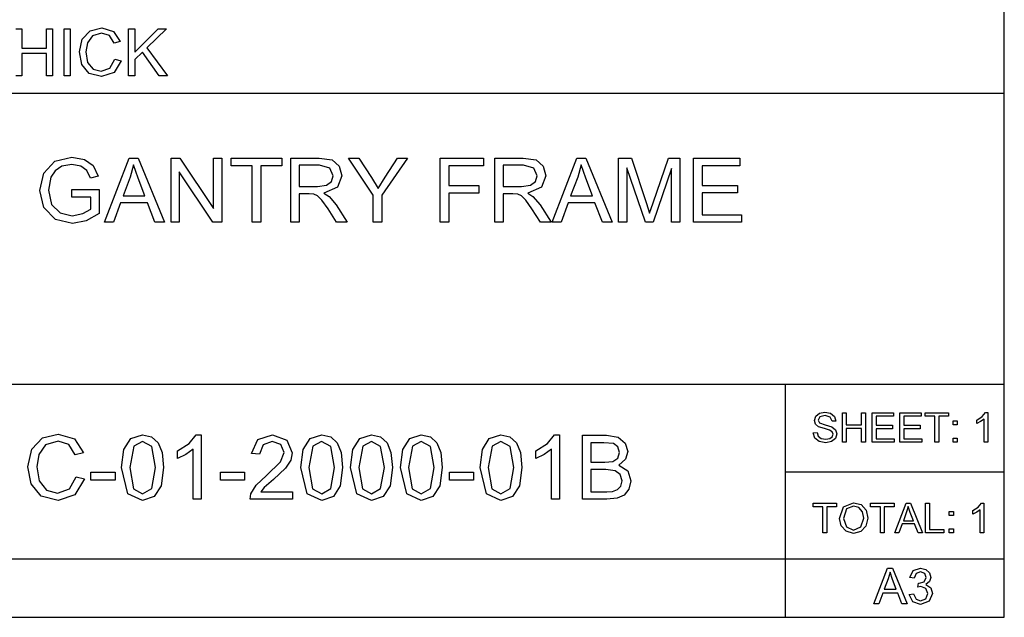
# Model space of a CAD drawing. Extents: x -1077 to 53, y -1488 to -1083.
# Tile 34 of 45: x -692 to -620, y -1424 to -1380. Entities that reach past the tile are written whole.
import ezdxf

# ---------------------------------------------------------------- set-up
doc = ezdxf.new("R2010")
doc.units = 0
doc.layers.add('Layer0', color=7, linetype='Continuous', true_color=0xffffff)
doc.layers.add('MTEXT', color=7, linetype='Continuous', true_color=0xffffff)

msp = doc.modelspace()

# ---------------------------------------------------------------- linework, layer by layer
at = {"layer": 'Layer0'}
for p, q in [((-619.56, -1385.814), (-619.56, -1379.814)), ((-619.56, -1385.814), (-711.56, -1385.814)), ((-619.56, -1407.064), (-619.56, -1385.814)), ((-635.56, -1407.064), (-711.56, -1407.064)), ((-619.56, -1407.064), (-635.56, -1407.064)), ((-635.56, -1413.439), (-635.56, -1407.064)), ((-619.56, -1413.439), (-619.56, -1407.064)), ((-635.56, -1413.439), (-619.56, -1413.439)), ((-635.56, -1419.814), (-635.56, -1413.439)), ((-619.56, -1419.814), (-619.56, -1413.439)), ((-635.56, -1419.814), (-711.56, -1419.814)), ((-619.56, -1419.814), (-635.56, -1419.814)), ((-635.56, -1424.064), (-635.56, -1419.814)), ((-619.56, -1424.064), (-619.56, -1419.814)), ((-711.56, -1424.064), (-635.56, -1424.064)), ((-635.56, -1424.064), (-619.56, -1424.064))]:
    msp.add_line(p, q, dxfattribs=at)
at = {"layer": 'MTEXT'}
for p, q in [((-691.798, -1381.075), (-691.342, -1381.075)), ((-691.342, -1381.075), (-691.342, -1382.488)), ((-689.553, -1382.488), (-689.553, -1381.075)), ((-689.553, -1381.075), (-689.098, -1381.075)), ((-689.098, -1381.075), (-689.098, -1384.517)), ((-688.262, -1384.517), (-688.262, -1381.075)), ((-688.262, -1381.075), (-687.807, -1381.075)), ((-687.807, -1381.075), (-687.807, -1384.517)), ((-686.93, -1381.832), (-686.346, -1381.224)), ((-686.346, -1381.224), (-685.511, -1381.017)), ((-685.511, -1381.017), (-684.643, -1381.28)), ((-684.643, -1381.28), (-684.152, -1382.019)), ((-683.551, -1384.517), (-683.551, -1381.075)), ((-683.551, -1381.075), (-683.096, -1381.075)), ((-683.096, -1381.075), (-683.096, -1382.782)), ((-683.096, -1382.782), (-681.387, -1381.075)), ((-680.769, -1381.075), (-682.213, -1382.47)), ((-681.387, -1381.075), (-680.769, -1381.075)), ((-687.136, -1382.77), (-686.93, -1381.832)), ((-686.184, -1381.596), (-686.558, -1382.107)), ((-685.521, -1381.406), (-686.184, -1381.596)), ((-684.948, -1381.578), (-685.521, -1381.406)), ((-684.6, -1382.125), (-684.948, -1381.578)), ((-684.152, -1382.019), (-684.6, -1382.125)), ((-691.342, -1382.488), (-689.553, -1382.488)), ((-686.954, -1383.693), (-687.136, -1382.77)), ((-686.558, -1382.107), (-686.666, -1382.768)), ((-686.666, -1382.768), (-686.538, -1383.534)), ((-682.532, -1382.775), (-683.096, -1383.324)), ((-681.307, -1384.517), (-682.532, -1382.775)), ((-682.213, -1382.47), (-680.706, -1384.517)), ((-689.553, -1382.895), (-691.342, -1382.895)), ((-691.342, -1382.895), (-691.342, -1384.517)), ((-689.553, -1384.517), (-689.553, -1382.895)), ((-684.908, -1383.965), (-684.549, -1383.31)), ((-684.093, -1383.425), (-684.609, -1384.281)), ((-684.549, -1383.31), (-684.093, -1383.425)), ((-683.096, -1383.324), (-683.096, -1384.517)), ((-686.423, -1384.349), (-686.954, -1383.693)), ((-686.538, -1383.534), (-686.14, -1384.024)), ((-686.14, -1384.024), (-685.556, -1384.186)), ((-685.556, -1384.186), (-684.908, -1383.965)), ((-691.342, -1384.517), (-691.798, -1384.517)), ((-689.098, -1384.517), (-689.553, -1384.517)), ((-687.807, -1384.517), (-688.262, -1384.517)), ((-685.518, -1384.575), (-686.423, -1384.349)), ((-684.609, -1384.281), (-685.518, -1384.575)), ((-683.096, -1384.517), (-683.551, -1384.517)), ((-680.706, -1384.517), (-681.307, -1384.517)), ((-688.928, -1390.739), (-687.692, -1390.452)), ((-687.692, -1390.452), (-686.774, -1390.616)), ((-686.774, -1390.616), (-686.13, -1391.074)), ((-685.306, -1395.214), (-683.508, -1390.531)), ((-683.508, -1390.531), (-682.84, -1390.531)), ((-682.84, -1390.531), (-680.924, -1395.214)), ((-680.435, -1395.214), (-680.435, -1390.531)), ((-680.435, -1390.531), (-679.8, -1390.531)), ((-679.8, -1390.531), (-677.34, -1394.208)), ((-677.34, -1394.208), (-677.34, -1390.531)), ((-677.34, -1390.531), (-676.746, -1390.531)), ((-676.746, -1390.531), (-676.746, -1395.214)), ((-676.056, -1391.084), (-676.056, -1390.531)), ((-676.056, -1390.531), (-672.344, -1390.531)), ((-672.344, -1390.531), (-672.344, -1391.084)), ((-671.699, -1395.214), (-671.699, -1390.531)), ((-671.699, -1390.531), (-669.623, -1390.531)), ((-669.623, -1390.531), (-668.671, -1390.658)), ((-668.671, -1390.658), (-668.15, -1391.103)), ((-665.665, -1393.23), (-667.47, -1390.531)), ((-667.47, -1390.531), (-666.716, -1390.531)), ((-666.716, -1390.531), (-665.793, -1391.943)), ((-663.177, -1390.531), (-665.046, -1393.23)), ((-664.806, -1391.908), (-663.899, -1390.531)), ((-663.899, -1390.531), (-663.177, -1390.531)), ((-660.772, -1395.214), (-660.772, -1390.531)), ((-660.772, -1390.531), (-657.613, -1390.531)), ((-657.613, -1390.531), (-657.613, -1391.084)), ((-656.798, -1395.214), (-656.798, -1390.531)), ((-656.798, -1390.531), (-654.722, -1390.531)), ((-654.722, -1390.531), (-653.77, -1390.658)), ((-653.77, -1390.658), (-653.25, -1391.103)), ((-652.598, -1395.214), (-650.8, -1390.531)), ((-650.8, -1390.531), (-650.132, -1390.531)), ((-650.132, -1390.531), (-648.216, -1395.214)), ((-647.74, -1395.214), (-647.74, -1390.531)), ((-647.74, -1390.531), (-646.807, -1390.531)), ((-646.807, -1390.531), (-645.699, -1393.847)), ((-645.226, -1393.789), (-644.105, -1390.531)), ((-644.105, -1390.531), (-643.271, -1390.531)), ((-643.271, -1390.531), (-643.271, -1395.214)), ((-642.259, -1395.214), (-642.259, -1390.531)), ((-642.259, -1390.531), (-638.873, -1390.531)), ((-638.873, -1390.531), (-638.873, -1391.084)), ((-689.751, -1391.619), (-688.928, -1390.739)), ((-688.424, -1391.111), (-688.924, -1391.451)), ((-687.689, -1390.982), (-688.424, -1391.111)), ((-687.044, -1391.105), (-687.689, -1390.982)), ((-686.597, -1391.432), (-687.044, -1391.105)), ((-686.13, -1391.074), (-685.776, -1391.841)), ((-683.189, -1391.023), (-683.441, -1391.918)), ((-682.856, -1391.994), (-683.189, -1391.023)), ((-674.513, -1391.084), (-676.056, -1391.084)), ((-674.513, -1395.214), (-674.513, -1391.084)), ((-672.344, -1391.084), (-673.894, -1391.084)), ((-673.894, -1391.084), (-673.894, -1395.214)), ((-669.597, -1391.049), (-671.08, -1391.049)), ((-671.08, -1391.049), (-671.08, -1392.598)), ((-668.836, -1391.263), (-669.597, -1391.049)), ((-668.594, -1391.809), (-668.836, -1391.263)), ((-668.15, -1391.103), (-667.956, -1391.809)), ((-657.613, -1391.084), (-660.152, -1391.084)), ((-660.152, -1391.084), (-660.152, -1392.534)), ((-654.697, -1391.049), (-656.179, -1391.049)), ((-656.179, -1391.049), (-656.179, -1392.598)), ((-653.935, -1391.263), (-654.697, -1391.049)), ((-653.694, -1391.809), (-653.935, -1391.263)), ((-653.25, -1391.103), (-653.055, -1391.809)), ((-650.48, -1391.023), (-650.733, -1391.918)), ((-650.148, -1391.994), (-650.48, -1391.023)), ((-645.788, -1395.214), (-647.142, -1391.228)), ((-647.142, -1391.228), (-647.142, -1395.214)), ((-643.868, -1391.295), (-645.229, -1395.214)), ((-643.868, -1395.214), (-643.868, -1391.295)), ((-638.873, -1391.084), (-641.639, -1391.084)), ((-641.639, -1391.084), (-641.639, -1392.518)), ((-690.037, -1392.895), (-689.751, -1391.619)), ((-689.219, -1391.914), (-689.398, -1392.857)), ((-688.924, -1391.451), (-689.219, -1391.914)), ((-686.335, -1391.994), (-686.597, -1391.432)), ((-685.776, -1391.841), (-686.335, -1391.994)), ((-683.441, -1391.918), (-683.955, -1393.291)), ((-682.368, -1393.291), (-682.856, -1391.994)), ((-677.382, -1395.214), (-679.841, -1391.534)), ((-679.841, -1391.534), (-679.841, -1395.214)), ((-668.719, -1392.229), (-668.594, -1391.809)), ((-667.956, -1391.809), (-668.278, -1392.649)), ((-665.793, -1391.943), (-665.317, -1392.735)), ((-665.317, -1392.735), (-664.806, -1391.908)), ((-653.818, -1392.229), (-653.694, -1391.809)), ((-653.055, -1391.809), (-653.377, -1392.649)), ((-650.733, -1391.918), (-651.247, -1393.291)), ((-649.659, -1393.291), (-650.148, -1391.994)), ((-687.689, -1392.828), (-685.706, -1392.825)), ((-687.689, -1393.377), (-687.689, -1392.828)), ((-685.706, -1392.825), (-685.706, -1394.562)), ((-671.08, -1392.598), (-669.748, -1392.598)), ((-669.748, -1392.598), (-669.083, -1392.51)), ((-668.278, -1392.649), (-669.275, -1393.084)), ((-669.083, -1392.51), (-668.719, -1392.229)), ((-660.152, -1392.534), (-657.955, -1392.534)), ((-657.955, -1392.534), (-657.955, -1393.087)), ((-656.179, -1392.598), (-654.847, -1392.598)), ((-654.847, -1392.598), (-654.182, -1392.51)), ((-653.377, -1392.649), (-654.374, -1393.084)), ((-654.182, -1392.51), (-653.818, -1392.229)), ((-641.639, -1392.518), (-639.048, -1392.518)), ((-639.048, -1392.518), (-639.048, -1393.068)), ((-689.749, -1394.144), (-690.037, -1392.895)), ((-689.398, -1392.857), (-689.182, -1393.904)), ((-686.312, -1393.377), (-687.689, -1393.377)), ((-686.312, -1394.249), (-686.312, -1393.377)), ((-683.955, -1393.291), (-682.368, -1393.291)), ((-670.361, -1393.135), (-671.08, -1393.135)), ((-671.08, -1393.135), (-671.08, -1395.214)), ((-670.016, -1393.157), (-670.361, -1393.135)), ((-669.733, -1393.282), (-670.016, -1393.157)), ((-669.419, -1393.595), (-669.733, -1393.282)), ((-669.275, -1393.084), (-668.901, -1393.317)), ((-668.901, -1393.317), (-668.387, -1393.94)), ((-665.665, -1395.214), (-665.665, -1393.23)), ((-665.046, -1393.23), (-665.046, -1395.214)), ((-657.955, -1393.087), (-660.152, -1393.087)), ((-660.152, -1393.087), (-660.152, -1395.214)), ((-655.46, -1393.135), (-656.179, -1393.135)), ((-656.179, -1393.135), (-656.179, -1395.214)), ((-655.115, -1393.157), (-655.46, -1393.135)), ((-654.832, -1393.282), (-655.115, -1393.157)), ((-654.518, -1393.595), (-654.832, -1393.282)), ((-654.374, -1393.084), (-654, -1393.317)), ((-654, -1393.317), (-653.486, -1393.94)), ((-651.247, -1393.291), (-649.659, -1393.291)), ((-639.048, -1393.068), (-641.639, -1393.068)), ((-641.639, -1393.068), (-641.639, -1394.661)), ((-688.898, -1394.998), (-689.749, -1394.144)), ((-689.182, -1393.904), (-688.555, -1394.531)), ((-686.894, -1394.58), (-686.312, -1394.249)), ((-684.134, -1393.796), (-684.648, -1395.214)), ((-682.176, -1393.796), (-684.134, -1393.796)), ((-681.63, -1395.214), (-682.176, -1393.796)), ((-668.971, -1394.24), (-669.419, -1393.595)), ((-668.352, -1395.214), (-668.971, -1394.24)), ((-668.387, -1393.94), (-667.572, -1395.214)), ((-654.071, -1394.24), (-654.518, -1393.595)), ((-653.451, -1395.214), (-654.071, -1394.24)), ((-653.486, -1393.94), (-652.672, -1395.214)), ((-651.426, -1393.796), (-651.94, -1395.214)), ((-649.468, -1393.796), (-651.426, -1393.796)), ((-648.922, -1395.214), (-649.468, -1393.796)), ((-645.699, -1393.847), (-645.475, -1394.54)), ((-645.475, -1394.54), (-645.226, -1393.789)), ((-687.644, -1395.294), (-688.898, -1394.998)), ((-688.555, -1394.531), (-687.68, -1394.735)), ((-687.68, -1394.735), (-686.894, -1394.58)), ((-685.706, -1394.562), (-686.648, -1395.11)), ((-641.639, -1394.661), (-638.764, -1394.661)), ((-638.764, -1394.661), (-638.764, -1395.214)), ((-686.648, -1395.11), (-687.644, -1395.294)), ((-684.648, -1395.214), (-685.306, -1395.214)), ((-680.924, -1395.214), (-681.63, -1395.214)), ((-679.841, -1395.214), (-680.435, -1395.214)), ((-676.746, -1395.214), (-677.382, -1395.214)), ((-673.894, -1395.214), (-674.513, -1395.214)), ((-671.08, -1395.214), (-671.699, -1395.214)), ((-667.572, -1395.214), (-668.352, -1395.214)), ((-665.046, -1395.214), (-665.665, -1395.214)), ((-660.152, -1395.214), (-660.772, -1395.214)), ((-656.179, -1395.214), (-656.798, -1395.214)), ((-652.672, -1395.214), (-653.451, -1395.214)), ((-651.94, -1395.214), (-652.598, -1395.214)), ((-648.216, -1395.214), (-648.922, -1395.214)), ((-647.142, -1395.214), (-647.74, -1395.214)), ((-645.229, -1395.214), (-645.788, -1395.214)), ((-643.271, -1395.214), (-643.868, -1395.214)), ((-638.764, -1395.214), (-642.259, -1395.214)), ((-633.433, -1409.679), (-633.34, -1409.373)), ((-633.34, -1409.373), (-633.069, -1409.157)), ((-633.069, -1409.157), (-632.672, -1409.083)), ((-632.66, -1409.335), (-633.039, -1409.43)), ((-632.672, -1409.083), (-632.248, -1409.16)), ((-632.283, -1409.44), (-632.66, -1409.335)), ((-632.248, -1409.16), (-631.965, -1409.388)), ((-631.965, -1409.388), (-631.859, -1409.729)), ((-631.394, -1411.283), (-631.394, -1409.12)), ((-631.394, -1409.12), (-631.108, -1409.12)), ((-631.108, -1409.12), (-631.108, -1410.008)), ((-629.984, -1410.008), (-629.984, -1409.12)), ((-629.984, -1409.12), (-629.697, -1409.12)), ((-629.697, -1409.12), (-629.697, -1411.283)), ((-629.215, -1411.283), (-629.215, -1409.12)), ((-629.215, -1409.12), (-627.651, -1409.12)), ((-627.651, -1409.375), (-628.929, -1409.375)), ((-628.929, -1409.375), (-628.929, -1410.037)), ((-627.651, -1409.12), (-627.651, -1409.375)), ((-627.199, -1411.283), (-627.199, -1409.12)), ((-627.199, -1409.12), (-625.635, -1409.12)), ((-625.635, -1409.375), (-626.913, -1409.375)), ((-626.913, -1409.375), (-626.913, -1410.037)), ((-625.635, -1409.12), (-625.635, -1409.375)), ((-625.352, -1409.375), (-625.352, -1409.12)), ((-625.352, -1409.12), (-623.637, -1409.12)), ((-624.639, -1409.375), (-625.352, -1409.375)), ((-624.639, -1411.283), (-624.639, -1409.375)), ((-623.637, -1409.375), (-624.353, -1409.375)), ((-624.353, -1409.375), (-624.353, -1411.283)), ((-623.637, -1409.12), (-623.637, -1409.375)), ((-621.179, -1409.4), (-620.943, -1409.111)), ((-620.943, -1409.111), (-620.772, -1409.111)), ((-620.772, -1409.111), (-620.772, -1411.283)), ((-633.357, -1409.948), (-633.433, -1409.679)), ((-633.127, -1410.15), (-633.357, -1409.948)), ((-633.039, -1409.43), (-633.158, -1409.66)), ((-633.158, -1409.66), (-633.073, -1409.852)), ((-633.073, -1409.852), (-632.642, -1410.006)), ((-632.642, -1410.006), (-632.163, -1410.144)), ((-632.134, -1409.75), (-632.283, -1409.44)), ((-631.859, -1409.729), (-632.134, -1409.75)), ((-631.108, -1410.008), (-629.984, -1410.008)), ((-628.929, -1410.037), (-627.732, -1410.037)), ((-627.732, -1410.037), (-627.732, -1410.291)), ((-626.913, -1410.037), (-625.716, -1410.037)), ((-625.716, -1410.037), (-625.716, -1410.291)), ((-623.304, -1410.018), (-623.304, -1409.716)), ((-623.304, -1409.716), (-623.002, -1409.716)), ((-623.002, -1410.018), (-623.304, -1410.018)), ((-623.002, -1409.716), (-623.002, -1410.018)), ((-621.569, -1409.654), (-621.179, -1409.4)), ((-621.569, -1409.911), (-621.569, -1409.654)), ((-621.289, -1409.773), (-621.569, -1409.911)), ((-621.038, -1409.59), (-621.289, -1409.773)), ((-621.038, -1411.283), (-621.038, -1409.59)), ((-689.827, -1410.964), (-688.692, -1410.681)), ((-688.692, -1410.681), (-687.51, -1411.039)), ((-683.375, -1411.016), (-682.527, -1410.742)), ((-682.527, -1410.742), (-681.866, -1410.893)), ((-679.132, -1411.368), (-678.621, -1410.742)), ((-678.621, -1410.742), (-678.25, -1410.742)), ((-678.25, -1410.742), (-678.25, -1415.444)), ((-674.107, -1411.088), (-673.044, -1410.742)), ((-673.044, -1410.742), (-671.977, -1411.115)), ((-670.282, -1411.016), (-669.434, -1410.742)), ((-669.434, -1410.742), (-668.773, -1410.893)), ((-666.644, -1411.016), (-665.796, -1410.742)), ((-665.796, -1410.742), (-665.135, -1410.893)), ((-663.006, -1411.016), (-662.158, -1410.742)), ((-662.158, -1410.742), (-661.497, -1410.893)), ((-657.19, -1411.016), (-656.341, -1410.742)), ((-656.341, -1410.742), (-655.68, -1410.893)), ((-652.946, -1411.368), (-652.435, -1410.742)), ((-652.435, -1410.742), (-652.064, -1410.742)), ((-652.064, -1410.742), (-652.064, -1415.444)), ((-650.384, -1415.444), (-650.384, -1410.761)), ((-650.384, -1410.761), (-648.628, -1410.761)), ((-648.628, -1410.761), (-647.767, -1410.903)), ((-633.516, -1410.588), (-633.246, -1410.564)), ((-633.397, -1410.977), (-633.516, -1410.588)), ((-633.246, -1410.564), (-633.157, -1410.831)), ((-633.157, -1410.831), (-632.939, -1410.999)), ((-632.709, -1410.285), (-633.127, -1410.15)), ((-632.324, -1410.39), (-632.709, -1410.285)), ((-632.129, -1410.518), (-632.324, -1410.39)), ((-632.163, -1410.144), (-631.884, -1410.364)), ((-632.131, -1410.881), (-632.07, -1410.696)), ((-632.07, -1410.696), (-632.129, -1410.518)), ((-631.794, -1410.672), (-631.893, -1410.997)), ((-631.884, -1410.364), (-631.794, -1410.672)), ((-629.984, -1410.263), (-631.108, -1410.263)), ((-631.108, -1410.263), (-631.108, -1411.283)), ((-629.984, -1411.283), (-629.984, -1410.263)), ((-627.732, -1410.291), (-628.929, -1410.291)), ((-628.929, -1410.291), (-628.929, -1411.028)), ((-625.716, -1410.291), (-626.913, -1410.291)), ((-626.913, -1410.291), (-626.913, -1411.028)), ((-690.623, -1411.791), (-689.827, -1410.964)), ((-689.607, -1411.47), (-690.117, -1412.165)), ((-688.705, -1411.211), (-689.607, -1411.47)), ((-687.925, -1411.444), (-688.705, -1411.211)), ((-687.453, -1412.189), (-687.925, -1411.444)), ((-687.51, -1411.039), (-686.843, -1412.045)), ((-683.883, -1411.797), (-683.375, -1411.016)), ((-682.534, -1411.218), (-683.166, -1411.553)), ((-681.861, -1411.598), (-682.534, -1411.218)), ((-681.866, -1410.893), (-681.396, -1411.331)), ((-681.396, -1411.331), (-681.106, -1412.027)), ((-679.975, -1411.917), (-679.132, -1411.368)), ((-674.564, -1412.096), (-674.107, -1411.088)), ((-673.721, -1411.467), (-673.973, -1412.157)), ((-673.057, -1411.218), (-673.721, -1411.467)), ((-672.419, -1411.452), (-673.057, -1411.218)), ((-672.175, -1412.029), (-672.419, -1411.452)), ((-671.977, -1411.115), (-671.584, -1412.042)), ((-670.79, -1411.797), (-670.282, -1411.016)), ((-669.441, -1411.218), (-670.073, -1411.553)), ((-668.768, -1411.598), (-669.441, -1411.218)), ((-668.773, -1410.893), (-668.304, -1411.331)), ((-668.304, -1411.331), (-668.013, -1412.027)), ((-667.152, -1411.797), (-666.644, -1411.016)), ((-665.803, -1411.218), (-666.435, -1411.553)), ((-665.13, -1411.598), (-665.803, -1411.218)), ((-665.135, -1410.893), (-664.665, -1411.331)), ((-664.665, -1411.331), (-664.375, -1412.027)), ((-663.514, -1411.797), (-663.006, -1411.016)), ((-662.164, -1411.218), (-662.797, -1411.553)), ((-661.492, -1411.598), (-662.164, -1411.218)), ((-661.497, -1410.893), (-661.027, -1411.331)), ((-661.027, -1411.331), (-660.737, -1412.027)), ((-657.697, -1411.797), (-657.19, -1411.016)), ((-656.348, -1411.218), (-656.98, -1411.553)), ((-655.675, -1411.598), (-656.348, -1411.218)), ((-655.68, -1410.893), (-655.211, -1411.331)), ((-655.211, -1411.331), (-654.92, -1412.027)), ((-653.789, -1411.917), (-652.946, -1411.368)), ((-648.829, -1411.314), (-649.765, -1411.314)), ((-649.765, -1411.314), (-649.765, -1412.729)), ((-648.116, -1411.379), (-648.829, -1411.314)), ((-647.797, -1411.622), (-648.116, -1411.379)), ((-647.767, -1410.903), (-647.259, -1411.341)), ((-647.259, -1411.341), (-647.075, -1411.959)), ((-633.086, -1411.234), (-633.397, -1410.977)), ((-632.594, -1411.32), (-633.086, -1411.234)), ((-632.939, -1410.999), (-632.607, -1411.063)), ((-632.607, -1411.063), (-632.318, -1411.014)), ((-632.177, -1411.235), (-632.594, -1411.32)), ((-632.318, -1411.014), (-632.131, -1410.881)), ((-631.893, -1410.997), (-632.177, -1411.235)), ((-631.108, -1411.283), (-631.394, -1411.283)), ((-629.697, -1411.283), (-629.984, -1411.283)), ((-627.601, -1411.283), (-629.215, -1411.283)), ((-628.929, -1411.028), (-627.601, -1411.028)), ((-627.601, -1411.028), (-627.601, -1411.283)), ((-625.585, -1411.283), (-627.199, -1411.283)), ((-626.913, -1411.028), (-625.585, -1411.028)), ((-625.585, -1411.028), (-625.585, -1411.283)), ((-624.353, -1411.283), (-624.639, -1411.283)), ((-623.304, -1411.283), (-623.304, -1410.98)), ((-623.304, -1410.98), (-623.002, -1410.98)), ((-623.002, -1411.283), (-623.304, -1411.283)), ((-623.002, -1410.98), (-623.002, -1411.283)), ((-620.772, -1411.283), (-621.038, -1411.283)), ((-690.902, -1413.067), (-690.623, -1411.791)), ((-690.117, -1412.165), (-690.263, -1413.064)), ((-686.843, -1412.045), (-687.453, -1412.189)), ((-684.054, -1413.134), (-683.883, -1411.797)), ((-683.166, -1411.553), (-683.463, -1413.134)), ((-681.591, -1413.134), (-681.861, -1411.598)), ((-681.106, -1412.027), (-681, -1413.134)), ((-679.975, -1412.473), (-679.975, -1411.917)), ((-679.37, -1412.176), (-679.975, -1412.473)), ((-678.825, -1411.78), (-679.37, -1412.176)), ((-678.825, -1415.444), (-678.825, -1411.78)), ((-673.973, -1412.157), (-674.564, -1412.096)), ((-672.443, -1412.721), (-672.175, -1412.029)), ((-671.584, -1412.042), (-671.699, -1412.594)), ((-670.961, -1413.134), (-670.79, -1411.797)), ((-670.073, -1411.553), (-670.37, -1413.134)), ((-668.498, -1413.134), (-668.768, -1411.598)), ((-668.013, -1412.027), (-667.908, -1413.134)), ((-667.323, -1413.134), (-667.152, -1411.797)), ((-666.435, -1411.553), (-666.732, -1413.134)), ((-664.86, -1413.134), (-665.13, -1411.598)), ((-664.375, -1412.027), (-664.269, -1413.134)), ((-663.685, -1413.134), (-663.514, -1411.797)), ((-662.797, -1411.553), (-663.094, -1413.134)), ((-661.222, -1413.134), (-661.492, -1411.598)), ((-660.737, -1412.027), (-660.631, -1413.134)), ((-657.868, -1413.134), (-657.697, -1411.797)), ((-656.98, -1411.553), (-657.277, -1413.134)), ((-655.406, -1413.134), (-655.675, -1411.598)), ((-654.92, -1412.027), (-654.815, -1413.134)), ((-653.789, -1412.473), (-653.789, -1411.917)), ((-653.184, -1412.176), (-653.789, -1412.473)), ((-652.639, -1411.78), (-653.184, -1412.176)), ((-652.639, -1415.444), (-652.639, -1411.78)), ((-647.805, -1412.441), (-647.685, -1412.032)), ((-647.685, -1412.032), (-647.797, -1411.622)), ((-647.075, -1411.959), (-647.238, -1412.524)), ((-673.475, -1413.712), (-672.443, -1412.721)), ((-671.699, -1412.594), (-672.081, -1413.166)), ((-649.765, -1412.729), (-648.752, -1412.729)), ((-648.752, -1412.729), (-648.161, -1412.674)), ((-648.161, -1412.674), (-647.805, -1412.441)), ((-647.238, -1412.524), (-647.73, -1412.952)), ((-647.73, -1412.952), (-647.077, -1413.377)), ((-690.655, -1414.322), (-690.902, -1413.067)), ((-690.263, -1413.064), (-690.089, -1414.107)), ((-686.296, -1414.038), (-686.296, -1413.46)), ((-686.296, -1413.46), (-684.53, -1413.46)), ((-684.53, -1413.46), (-684.53, -1414.038)), ((-683.591, -1415.038), (-684.054, -1413.134)), ((-683.463, -1413.134), (-683.193, -1414.669)), ((-681.861, -1414.667), (-681.591, -1413.134)), ((-681, -1413.134), (-681.17, -1414.465)), ((-676.842, -1414.038), (-676.842, -1413.46)), ((-676.842, -1413.46), (-675.075, -1413.46)), ((-675.075, -1413.46), (-675.075, -1414.038)), ((-672.081, -1413.166), (-672.967, -1413.99)), ((-670.498, -1415.038), (-670.961, -1413.134)), ((-670.37, -1413.134), (-670.1, -1414.669)), ((-668.768, -1414.667), (-668.498, -1413.134)), ((-667.908, -1413.134), (-668.077, -1414.465)), ((-666.86, -1415.038), (-667.323, -1413.134)), ((-666.732, -1413.134), (-666.462, -1414.669)), ((-665.13, -1414.667), (-664.86, -1413.134)), ((-664.269, -1413.134), (-664.439, -1414.465)), ((-663.222, -1415.038), (-663.685, -1413.134)), ((-663.094, -1413.134), (-662.824, -1414.669)), ((-661.492, -1414.667), (-661.222, -1413.134)), ((-660.631, -1413.134), (-660.801, -1414.465)), ((-660.111, -1414.038), (-660.111, -1413.46)), ((-660.111, -1413.46), (-658.344, -1413.46)), ((-658.344, -1413.46), (-658.344, -1414.038)), ((-657.405, -1415.038), (-657.868, -1413.134)), ((-657.277, -1413.134), (-657.007, -1414.669)), ((-655.675, -1414.667), (-655.406, -1413.134)), ((-654.815, -1413.134), (-654.984, -1414.465)), ((-648.682, -1413.281), (-649.765, -1413.281)), ((-649.765, -1413.281), (-649.765, -1414.891)), ((-647.997, -1413.359), (-648.682, -1413.281)), ((-647.625, -1413.631), (-647.997, -1413.359)), ((-647.49, -1414.086), (-647.625, -1413.631)), ((-647.077, -1413.377), (-646.848, -1414.086)), ((-689.933, -1415.215), (-690.655, -1414.322)), ((-690.089, -1414.107), (-689.548, -1414.773)), ((-687.871, -1414.693), (-687.382, -1413.802)), ((-686.763, -1413.958), (-687.464, -1415.123)), ((-687.382, -1413.802), (-686.763, -1413.958)), ((-684.53, -1414.038), (-686.296, -1414.038)), ((-675.075, -1414.038), (-676.842, -1414.038)), ((-674.606, -1415.044), (-674.227, -1414.421)), ((-674.227, -1414.421), (-673.475, -1413.712)), ((-672.967, -1413.99), (-673.631, -1414.58)), ((-658.344, -1414.038), (-660.111, -1414.038)), ((-647.583, -1414.481), (-647.49, -1414.086)), ((-646.848, -1414.086), (-646.987, -1414.698)), ((-689.548, -1414.773), (-688.753, -1414.993)), ((-688.753, -1414.993), (-687.871, -1414.693)), ((-687.464, -1415.123), (-688.702, -1415.523)), ((-682.527, -1415.523), (-683.591, -1415.038)), ((-683.193, -1414.669), (-682.527, -1415.051)), ((-682.527, -1415.051), (-681.861, -1414.667)), ((-681.17, -1414.465), (-681.676, -1415.247)), ((-674.673, -1415.444), (-674.606, -1415.044)), ((-673.631, -1414.58), (-673.874, -1414.891)), ((-673.874, -1414.891), (-671.578, -1414.891)), ((-671.578, -1414.891), (-671.578, -1415.444)), ((-669.434, -1415.523), (-670.498, -1415.038)), ((-670.1, -1414.669), (-669.434, -1415.051)), ((-669.434, -1415.051), (-668.768, -1414.667)), ((-668.077, -1414.465), (-668.583, -1415.247)), ((-665.796, -1415.523), (-666.86, -1415.038)), ((-666.462, -1414.669), (-665.796, -1415.051)), ((-665.796, -1415.051), (-665.13, -1414.667)), ((-664.439, -1414.465), (-664.945, -1415.247)), ((-662.158, -1415.523), (-663.222, -1415.038)), ((-662.824, -1414.669), (-662.158, -1415.051)), ((-662.158, -1415.051), (-661.492, -1414.667)), ((-660.801, -1414.465), (-661.307, -1415.247)), ((-656.341, -1415.523), (-657.405, -1415.038)), ((-657.007, -1414.669), (-656.341, -1415.051)), ((-656.341, -1415.051), (-655.675, -1414.667)), ((-654.984, -1414.465), (-655.49, -1415.247)), ((-649.765, -1414.891), (-648.599, -1414.891)), ((-648.599, -1414.891), (-648.177, -1414.869)), ((-648.177, -1414.869), (-647.819, -1414.741)), ((-647.331, -1415.134), (-647.843, -1415.365)), ((-647.819, -1414.741), (-647.583, -1414.481)), ((-646.987, -1414.698), (-647.331, -1415.134)), ((-688.702, -1415.523), (-689.933, -1415.215)), ((-681.676, -1415.247), (-682.527, -1415.523)), ((-678.25, -1415.444), (-678.825, -1415.444)), ((-671.578, -1415.444), (-674.673, -1415.444)), ((-668.583, -1415.247), (-669.434, -1415.523)), ((-664.945, -1415.247), (-665.796, -1415.523)), ((-661.307, -1415.247), (-662.158, -1415.523)), ((-655.49, -1415.247), (-656.341, -1415.523)), ((-652.064, -1415.444), (-652.639, -1415.444)), ((-648.599, -1415.444), (-650.384, -1415.444)), ((-647.843, -1415.365), (-648.599, -1415.444)), ((-633.527, -1415.988), (-633.527, -1415.733)), ((-633.527, -1415.733), (-631.813, -1415.733)), ((-631.813, -1415.733), (-631.813, -1415.988)), ((-631.317, -1415.999), (-630.57, -1415.694)), ((-630.57, -1415.694), (-630.03, -1415.837)), ((-630.03, -1415.837), (-629.663, -1416.237)), ((-629.331, -1415.988), (-629.331, -1415.733)), ((-629.331, -1415.733), (-627.616, -1415.733)), ((-627.616, -1415.733), (-627.616, -1415.988)), ((-627.56, -1417.896), (-626.729, -1415.733)), ((-626.729, -1415.733), (-626.421, -1415.733)), ((-626.421, -1415.733), (-625.536, -1417.896)), ((-625.319, -1417.896), (-625.319, -1415.733)), ((-625.319, -1415.733), (-625.033, -1415.733)), ((-625.033, -1415.733), (-625.033, -1417.641)), ((-621.462, -1416.013), (-621.226, -1415.724)), ((-621.226, -1415.724), (-621.055, -1415.724)), ((-621.055, -1415.724), (-621.055, -1417.896)), ((-632.814, -1415.988), (-633.527, -1415.988)), ((-632.814, -1417.896), (-632.814, -1415.988)), ((-631.813, -1415.988), (-632.528, -1415.988)), ((-632.528, -1415.988), (-632.528, -1417.896)), ((-631.606, -1416.842), (-631.317, -1415.999)), ((-631.092, -1416.149), (-631.311, -1416.847)), ((-630.569, -1415.941), (-631.092, -1416.149)), ((-630.183, -1416.049), (-630.569, -1415.941)), ((-629.922, -1416.355), (-630.183, -1416.049)), ((-629.832, -1416.816), (-629.922, -1416.355)), ((-629.663, -1416.237), (-629.537, -1416.817)), ((-628.618, -1415.988), (-629.331, -1415.988)), ((-628.618, -1417.896), (-628.618, -1415.988)), ((-627.616, -1415.988), (-628.332, -1415.988)), ((-628.332, -1415.988), (-628.332, -1417.896)), ((-626.698, -1416.373), (-626.936, -1417.008)), ((-626.582, -1415.96), (-626.698, -1416.373)), ((-626.428, -1416.408), (-626.582, -1415.96)), ((-626.203, -1417.008), (-626.428, -1416.408)), ((-623.587, -1416.631), (-623.587, -1416.329)), ((-623.587, -1416.329), (-623.284, -1416.329)), ((-623.284, -1416.329), (-623.284, -1416.631)), ((-621.851, -1416.267), (-621.462, -1416.013)), ((-621.851, -1416.524), (-621.851, -1416.267)), ((-621.572, -1416.386), (-621.851, -1416.524)), ((-621.32, -1416.203), (-621.572, -1416.386)), ((-621.32, -1417.896), (-621.32, -1416.203)), ((-631.482, -1417.382), (-631.606, -1416.842)), ((-631.311, -1416.847), (-631.101, -1417.463)), ((-630.041, -1417.46), (-629.832, -1416.816)), ((-629.537, -1416.817), (-629.67, -1417.406)), ((-627.019, -1417.241), (-627.256, -1417.896)), ((-626.114, -1417.241), (-627.019, -1417.241)), ((-626.936, -1417.008), (-626.203, -1417.008)), ((-625.862, -1417.896), (-626.114, -1417.241)), ((-623.284, -1416.631), (-623.587, -1416.631)), ((-632.528, -1417.896), (-632.814, -1417.896)), ((-631.118, -1417.785), (-631.482, -1417.382)), ((-630.572, -1417.933), (-631.118, -1417.785)), ((-631.101, -1417.463), (-630.573, -1417.688)), ((-630.573, -1417.688), (-630.041, -1417.46)), ((-630.046, -1417.799), (-630.572, -1417.933)), ((-629.67, -1417.406), (-630.046, -1417.799)), ((-628.332, -1417.896), (-628.618, -1417.896)), ((-627.256, -1417.896), (-627.56, -1417.896)), ((-625.536, -1417.896), (-625.862, -1417.896)), ((-623.967, -1417.896), (-625.319, -1417.896)), ((-625.033, -1417.641), (-623.967, -1417.641)), ((-623.967, -1417.641), (-623.967, -1417.896)), ((-623.587, -1417.896), (-623.587, -1417.593)), ((-623.587, -1417.593), (-623.284, -1417.593)), ((-623.284, -1417.896), (-623.587, -1417.896)), ((-623.284, -1417.593), (-623.284, -1417.896)), ((-621.055, -1417.896), (-621.32, -1417.896)), ((-629.088, -1423.089), (-628.089, -1420.487)), ((-628.089, -1420.487), (-627.718, -1420.487)), ((-627.911, -1420.761), (-628.051, -1421.257)), ((-627.727, -1421.3), (-627.911, -1420.761)), ((-627.718, -1420.487), (-626.653, -1423.089)), ((-626.474, -1421.151), (-626.208, -1420.653)), ((-626.208, -1420.653), (-625.691, -1420.477)), ((-625.995, -1420.856), (-626.154, -1421.208)), ((-625.684, -1420.739), (-625.995, -1420.856)), ((-625.691, -1420.477), (-625.299, -1420.568)), ((-625.377, -1420.855), (-625.684, -1420.739)), ((-625.258, -1421.146), (-625.377, -1420.855)), ((-625.299, -1420.568), (-625.025, -1420.817)), ((-625.025, -1420.817), (-624.93, -1421.153)), ((-628.051, -1421.257), (-628.337, -1422.021)), ((-627.455, -1422.021), (-627.727, -1421.3)), ((-626.154, -1421.208), (-626.474, -1421.151)), ((-625.876, -1421.857), (-625.84, -1421.577)), ((-625.84, -1421.577), (-625.789, -1421.58)), ((-625.789, -1421.58), (-625.422, -1421.474)), ((-625.422, -1421.474), (-625.258, -1421.146)), ((-625.02, -1421.46), (-625.288, -1421.68)), ((-624.93, -1421.153), (-625.02, -1421.46)), ((-628.436, -1422.301), (-628.722, -1423.089)), ((-627.349, -1422.301), (-628.436, -1422.301)), ((-628.337, -1422.021), (-627.455, -1422.021)), ((-627.045, -1423.089), (-627.349, -1422.301)), ((-625.65, -1421.822), (-625.876, -1421.857)), ((-625.285, -1421.965), (-625.65, -1421.822)), ((-625.296, -1422.714), (-625.141, -1422.328)), ((-625.288, -1421.68), (-624.93, -1421.901)), ((-625.141, -1422.328), (-625.285, -1421.965)), ((-624.802, -1422.32), (-625.051, -1422.898)), ((-624.93, -1421.901), (-624.802, -1422.32)), ((-626.506, -1422.402), (-626.186, -1422.359)), ((-626.248, -1422.931), (-626.506, -1422.402)), ((-625.679, -1423.135), (-626.248, -1422.931)), ((-626.186, -1422.359), (-625.999, -1422.751)), ((-625.999, -1422.751), (-625.677, -1422.871)), ((-625.051, -1422.898), (-625.679, -1423.135)), ((-625.677, -1422.871), (-625.296, -1422.714)), ((-628.722, -1423.089), (-629.088, -1423.089)), ((-626.653, -1423.089), (-627.045, -1423.089))]:
    msp.add_line(p, q, dxfattribs=at)

doc.saveas('drawing.dxf')
